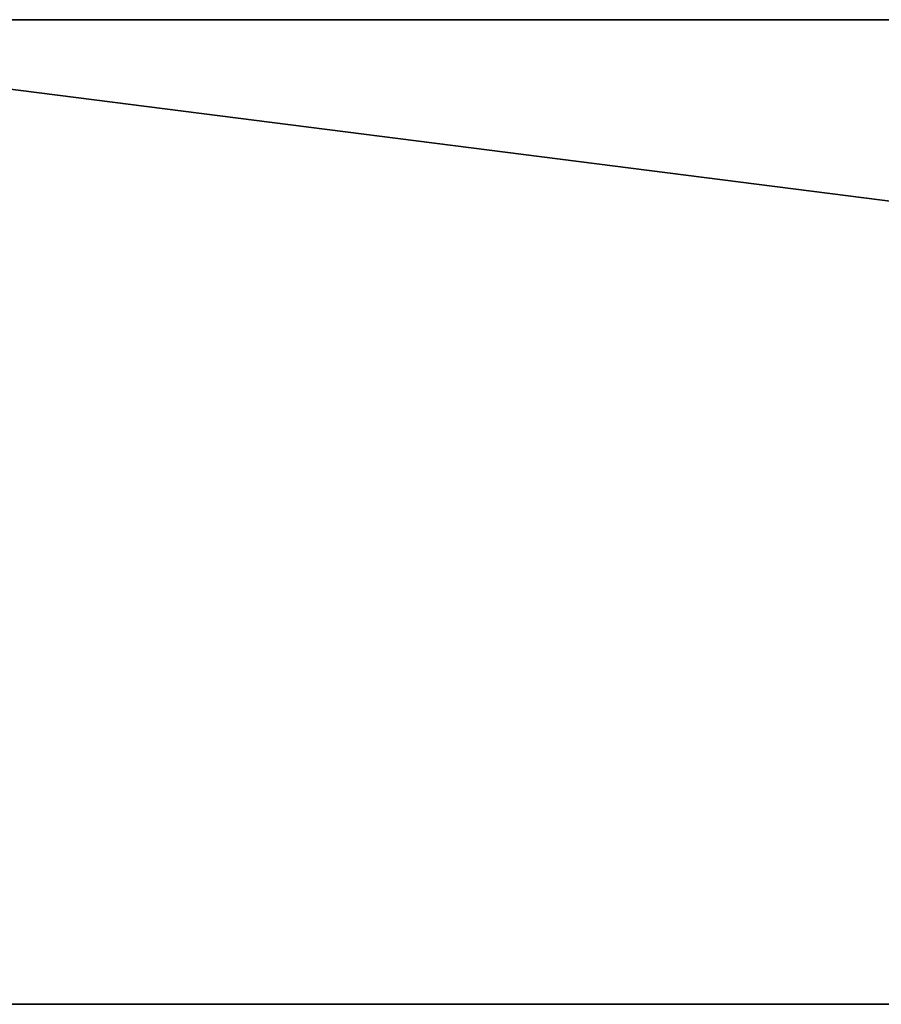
# Model space of a CAD drawing. Header units: metres. Extents: x -20 to 119, y -26 to 25.
# Tile 15 of 18: x 11 to 20, y 15 to 25. Entities that reach past the tile are written whole.
import ezdxf

# ---------------------------------------------------------------- set-up
doc = ezdxf.new("R2010")
doc.units = ezdxf.units.M

msp = doc.modelspace()

# ---------------------------------------------------------------- linework, layer by layer
at = {"layer": 'Building Shading', "color": 195}
for points in [[(5.19847, 25.2112), (90.3209, 25.2112), (86.8367, 14.8125)], [(86.8367, 14.8125), (90.3209, 25.2112), (5.19847, 25.2112)], [(86.8367, 14.8125), (5.20375, 14.8125), (5.19847, 25.2112)], [(5.19847, 25.2112), (5.20375, 14.8125), (86.8367, 14.8125)], [(5.19847, 25.2112, 16.2), (90.3209, 25.2112, 16.2), (86.8367, 14.8125, 16.2)], [(86.8367, 14.8125, 16.2), (90.3209, 25.2112, 16.2), (5.19847, 25.2112, 16.2)], [(86.8367, 14.8125, 16.2), (5.20375, 14.8125, 16.2), (5.19847, 25.2112, 16.2)], [(5.19847, 25.2112, 16.2), (5.20375, 14.8125, 16.2), (86.8367, 14.8125, 16.2)], [(5.19847, 25.2111), (5.19847, 25.2111, 16.2), (90.3209, 25.2111, 16.2), (90.3209, 25.2111)], [(90.3209, 25.2111), (90.3209, 25.2111, 16.2), (5.19847, 25.2111, 16.2), (5.19847, 25.2111)], [(86.8367, 14.8125), (86.8367, 14.8125, 16.2), (5.20375, 14.8125, 16.2), (5.20375, 14.8125)], [(5.20375, 14.8125), (5.20375, 14.8125, 16.2), (86.8367, 14.8125, 16.2), (86.8367, 14.8125)]]:
    msp.add_3dface(points, dxfattribs=at)

doc.saveas('drawing.dxf')
